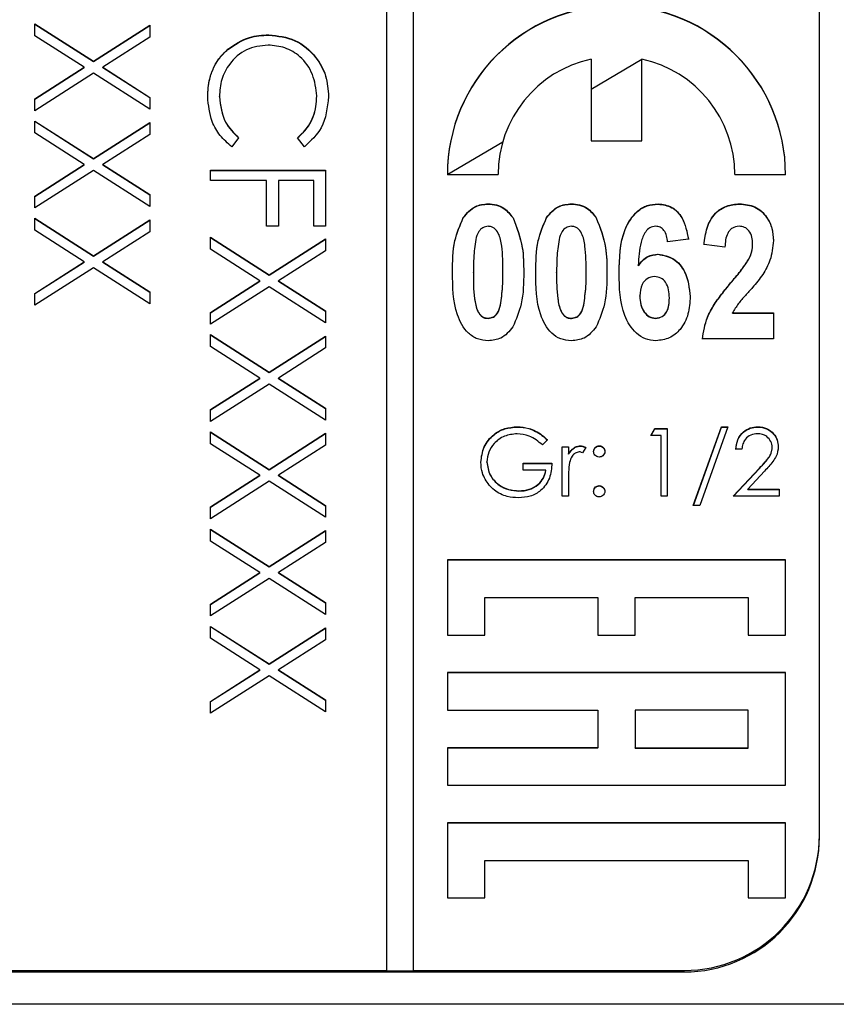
# Model space of a CAD drawing. Header units: millimetres. Extents: x 321 to 2529, y 215 to 2037.
# Tile 36 of 57: x 2218 to 2230, y 1140 to 1154. Entities that reach past the tile are written whole.
import ezdxf

# ---------------------------------------------------------------- set-up
doc = ezdxf.new("R2010")
doc.units = ezdxf.units.MM

msp = doc.modelspace()

# ---------------------------------------------------------------- linework, layer by layer
at = {"color": 7, "linetype": 'Continuous', "lineweight": 25}
for p, q in [((2223.827, 1200.181), (2223.827, 1140.239)), ((2224.227, 1140.239), (2224.227, 1200.181)), ((2230.227, 1142.237), (2230.227, 1198.183)), ((2218.627, 1154.228), (2219.494, 1153.674)), ((2218.627, 1154.052), (2218.627, 1154.228)), ((2218.627, 1154.224), (2219.494, 1153.669)), ((2219.494, 1153.674), (2220.327, 1154.207)), ((2219.494, 1153.669), (2220.327, 1154.202)), ((2220.327, 1154.207), (2220.327, 1154.031)), ((2219.357, 1153.586), (2218.627, 1154.052)), ((2220.327, 1154.031), (2219.632, 1153.586)), ((2222.087, 1154.062), (2222.087, 1154.066)), ((2221.481, 1153.847), (2221.481, 1153.851)), ((2226.852, 1153.708), (2226.852, 1152.499)), ((2227.602, 1153.703), (2226.852, 1153.258)), ((2227.602, 1152.499), (2227.602, 1153.708)), ((2218.627, 1153.12), (2219.357, 1153.586)), ((2218.627, 1153.115), (2219.357, 1153.582)), ((2219.357, 1153.582), (2219.357, 1153.586)), ((2219.494, 1153.669), (2219.494, 1153.674)), ((2219.632, 1153.586), (2220.327, 1153.141)), ((2219.632, 1153.582), (2219.632, 1153.586)), ((2219.632, 1153.582), (2220.327, 1153.137)), ((2219.494, 1153.498), (2218.627, 1152.944)), ((2220.327, 1152.965), (2219.494, 1153.498)), ((2220.327, 1153.141), (2220.327, 1152.965)), ((2221.358, 1153.147), (2221.358, 1153.152)), ((2222.797, 1153.158), (2222.797, 1153.162)), ((2218.627, 1152.944), (2218.627, 1153.12)), ((2218.627, 1152.791), (2219.494, 1152.237)), ((2218.627, 1152.615), (2218.627, 1152.791)), ((2218.627, 1152.787), (2219.494, 1152.232)), ((2219.494, 1152.237), (2220.327, 1152.769)), ((2219.494, 1152.232), (2220.327, 1152.765)), ((2220.327, 1152.769), (2220.327, 1152.594)), ((2219.357, 1152.149), (2218.627, 1152.615)), ((2220.327, 1152.594), (2219.632, 1152.149)), ((2221.641, 1152.545), (2221.54, 1152.412)), ((2222.615, 1152.412), (2222.513, 1152.545)), ((2226.852, 1152.499), (2227.602, 1152.499)), ((2218.627, 1151.682), (2219.357, 1152.149)), ((2218.627, 1151.678), (2219.357, 1152.145)), ((2219.357, 1152.145), (2219.357, 1152.149)), ((2219.494, 1152.232), (2219.494, 1152.237)), ((2219.632, 1152.149), (2220.327, 1151.704)), ((2219.632, 1152.145), (2219.632, 1152.149)), ((2219.632, 1152.145), (2220.327, 1151.7)), ((2219.494, 1152.061), (2218.627, 1151.507)), ((2220.327, 1151.528), (2219.494, 1152.061)), ((2221.227, 1151.911), (2221.227, 1152.063)), ((2221.227, 1152.063), (2222.927, 1152.063)), ((2221.227, 1152.059), (2222.927, 1152.059)), ((2222.927, 1152.063), (2222.927, 1151.236)), ((2224.727, 1152), (2225.477, 1152)), ((2228.977, 1152), (2229.727, 1152)), ((2222.056, 1151.911), (2221.227, 1151.911)), ((2222.056, 1151.236), (2222.056, 1151.911)), ((2222.23, 1151.911), (2222.23, 1151.236)), ((2222.753, 1151.911), (2222.23, 1151.911)), ((2222.753, 1151.236), (2222.753, 1151.911)), ((2218.627, 1151.507), (2218.627, 1151.682)), ((2220.327, 1151.704), (2220.327, 1151.528)), ((2225.33, 1151.564), (2225.33, 1151.569)), ((2226.561, 1151.564), (2226.561, 1151.569)), ((2227.843, 1151.564), (2227.843, 1151.569)), ((2229.047, 1151.564), (2229.047, 1151.569)), ((2218.627, 1151.354), (2219.494, 1150.8)), ((2218.627, 1151.178), (2218.627, 1151.354)), ((2218.627, 1151.35), (2219.494, 1150.795)), ((2219.494, 1150.8), (2220.327, 1151.332)), ((2219.494, 1150.795), (2220.327, 1151.328)), ((2220.327, 1151.332), (2220.327, 1151.156)), ((2222.23, 1151.236), (2222.056, 1151.236)), ((2222.927, 1151.236), (2222.753, 1151.236)), ((2224.963, 1151.362), (2224.963, 1151.366)), ((2225.698, 1151.359), (2225.698, 1151.363)), ((2226.194, 1151.362), (2226.194, 1151.366)), ((2226.928, 1151.359), (2226.928, 1151.363)), ((2219.357, 1150.712), (2218.627, 1151.178)), ((2220.327, 1151.156), (2219.632, 1150.712)), ((2221.227, 1151.073), (2222.094, 1150.518)), ((2221.227, 1150.897), (2221.227, 1151.073)), ((2221.227, 1151.068), (2222.094, 1150.514)), ((2222.094, 1150.518), (2222.927, 1151.051)), ((2222.094, 1150.514), (2222.927, 1151.046)), ((2222.927, 1151.051), (2222.927, 1150.875)), ((2228.291, 1151.047), (2227.984, 1151.005)), ((2228.83, 1150.928), (2228.522, 1150.966)), ((2229.24, 1150.969), (2229.24, 1150.974)), ((2219.494, 1150.795), (2219.494, 1150.8)), ((2221.957, 1150.43), (2221.227, 1150.897)), ((2222.927, 1150.875), (2222.232, 1150.43)), ((2227.841, 1150.822), (2227.841, 1150.826)), ((2218.627, 1150.245), (2219.357, 1150.712)), ((2218.627, 1150.241), (2219.357, 1150.707)), ((2219.357, 1150.707), (2219.357, 1150.712)), ((2219.632, 1150.712), (2220.327, 1150.267)), ((2219.632, 1150.707), (2219.632, 1150.712)), ((2219.632, 1150.707), (2220.327, 1150.263)), ((2227.55, 1150.654), (2227.55, 1150.659)), ((2229.179, 1150.738), (2229.179, 1150.743)), ((2219.494, 1150.624), (2218.627, 1150.069)), ((2220.327, 1150.091), (2219.494, 1150.624)), ((2222.094, 1150.514), (2222.094, 1150.518)), ((2225.112, 1150.552), (2225.112, 1150.556)), ((2225.548, 1150.552), (2225.548, 1150.556)), ((2226.343, 1150.552), (2226.343, 1150.556)), ((2226.779, 1150.552), (2226.779, 1150.556)), ((2221.227, 1149.964), (2221.957, 1150.43)), ((2221.227, 1149.959), (2221.957, 1150.426)), ((2221.957, 1150.426), (2221.957, 1150.43)), ((2222.232, 1150.43), (2222.927, 1149.986)), ((2222.232, 1150.426), (2222.232, 1150.43)), ((2222.232, 1150.426), (2222.927, 1149.981)), ((2228.932, 1150.416), (2228.932, 1150.42)), ((2218.627, 1150.069), (2218.627, 1150.245)), ((2220.327, 1150.267), (2220.327, 1150.091)), ((2222.094, 1150.342), (2221.227, 1149.788)), ((2222.927, 1149.81), (2222.094, 1150.342)), ((2225.513, 1150.07), (2225.513, 1150.074)), ((2226.744, 1150.07), (2226.744, 1150.074)), ((2227.573, 1150.201), (2227.573, 1150.206)), ((2228.009, 1150.173), (2228.009, 1150.177)), ((2221.227, 1149.788), (2221.227, 1149.964)), ((2222.927, 1149.986), (2222.927, 1149.81)), ((2228.944, 1149.955), (2229.548, 1149.955)), ((2228.944, 1149.951), (2228.944, 1149.955)), ((2228.944, 1149.951), (2229.548, 1149.951)), ((2229.548, 1149.955), (2229.548, 1149.571)), ((2225.33, 1149.874), (2225.33, 1149.878)), ((2226.561, 1149.874), (2226.561, 1149.878)), ((2227.805, 1149.874), (2227.805, 1149.878)), ((2221.227, 1149.635), (2222.094, 1149.081)), ((2221.227, 1149.46), (2221.227, 1149.635)), ((2221.227, 1149.631), (2222.094, 1149.077)), ((2222.094, 1149.081), (2222.927, 1149.614)), ((2222.094, 1149.077), (2222.927, 1149.609)), ((2222.927, 1149.614), (2222.927, 1149.438)), ((2229.548, 1149.571), (2228.497, 1149.571)), ((2221.957, 1148.993), (2221.227, 1149.46)), ((2222.927, 1149.438), (2222.232, 1148.993)), ((2222.094, 1149.077), (2222.094, 1149.081)), ((2221.227, 1148.527), (2221.957, 1148.993)), ((2221.227, 1148.522), (2221.957, 1148.989)), ((2222.094, 1148.905), (2221.227, 1148.351)), ((2221.957, 1148.989), (2221.957, 1148.993)), ((2222.927, 1148.373), (2222.094, 1148.905)), ((2222.232, 1148.993), (2222.927, 1148.548)), ((2222.232, 1148.989), (2222.232, 1148.993)), ((2222.232, 1148.989), (2222.927, 1148.544)), ((2221.227, 1148.351), (2221.227, 1148.527)), ((2222.927, 1148.548), (2222.927, 1148.373)), ((2221.227, 1148.198), (2222.094, 1147.644)), ((2221.227, 1148.022), (2221.227, 1148.198)), ((2221.227, 1148.194), (2222.094, 1147.639)), ((2222.094, 1147.644), (2222.927, 1148.177)), ((2222.927, 1148.177), (2222.927, 1148.001)), ((2225.76, 1148.269), (2225.76, 1148.274)), ((2227.735, 1148.146), (2227.794, 1148.248)), ((2227.738, 1148.146), (2227.794, 1148.244)), ((2227.794, 1148.248), (2227.979, 1148.248)), ((2227.794, 1148.244), (2227.794, 1148.248)), ((2227.794, 1148.244), (2227.979, 1148.244)), ((2227.979, 1148.248), (2227.979, 1147.249)), ((2228.363, 1147.108), (2228.781, 1148.274)), ((2228.365, 1147.108), (2228.781, 1148.269)), ((2228.876, 1148.274), (2228.458, 1147.108)), ((2228.781, 1148.274), (2228.876, 1148.274)), ((2228.781, 1148.269), (2228.781, 1148.274)), ((2228.781, 1148.269), (2228.874, 1148.269)), ((2229.318, 1148.269), (2229.318, 1148.274)), ((2222.094, 1147.639), (2222.927, 1148.172)), ((2226.209, 1148.078), (2226.132, 1148.005)), ((2227.889, 1148.146), (2227.735, 1148.146)), ((2227.889, 1147.249), (2227.889, 1148.146)), ((2221.957, 1147.556), (2221.227, 1148.022)), ((2222.927, 1148.001), (2222.232, 1147.556)), ((2226.427, 1147.979), (2226.517, 1147.979)), ((2226.427, 1147.249), (2226.427, 1147.979)), ((2226.427, 1147.975), (2226.517, 1147.975)), ((2226.517, 1147.979), (2226.517, 1147.872)), ((2226.695, 1147.987), (2226.695, 1147.992)), ((2226.773, 1147.967), (2226.724, 1147.889)), ((2226.972, 1147.987), (2226.972, 1147.992)), ((2229.081, 1147.941), (2228.991, 1147.941)), ((2229.53, 1147.964), (2229.53, 1147.969)), ((2225.312, 1147.749), (2225.312, 1147.753)), ((2226.517, 1147.867), (2226.517, 1147.872)), ((2222.094, 1147.639), (2222.094, 1147.644)), ((2225.85, 1147.736), (2226.273, 1147.736)), ((2225.85, 1147.633), (2225.85, 1147.736)), ((2225.85, 1147.731), (2226.273, 1147.731)), ((2226.184, 1147.633), (2225.85, 1147.633)), ((2226.184, 1147.629), (2226.184, 1147.633)), ((2228.953, 1147.249), (2229.341, 1147.662)), ((2228.957, 1147.249), (2229.341, 1147.658)), ((2229.417, 1147.618), (2229.167, 1147.351)), ((2229.341, 1147.658), (2229.341, 1147.662)), ((2221.227, 1147.09), (2221.957, 1147.556)), ((2221.227, 1147.085), (2221.957, 1147.552)), ((2222.094, 1147.468), (2221.227, 1146.914)), ((2221.957, 1147.552), (2221.957, 1147.556)), ((2222.927, 1146.935), (2222.094, 1147.468)), ((2222.232, 1147.556), (2222.927, 1147.111)), ((2222.232, 1147.552), (2222.232, 1147.556)), ((2222.232, 1147.552), (2222.927, 1147.107)), ((2226.517, 1147.494), (2226.517, 1147.249)), ((2225.786, 1147.321), (2225.786, 1147.326)), ((2226.972, 1147.398), (2226.972, 1147.403)), ((2229.167, 1147.351), (2229.632, 1147.351)), ((2229.167, 1147.347), (2229.167, 1147.351)), ((2229.167, 1147.347), (2229.632, 1147.347)), ((2229.632, 1147.351), (2229.632, 1147.249)), ((2226.517, 1147.249), (2226.427, 1147.249)), ((2227.979, 1147.249), (2227.889, 1147.249)), ((2229.632, 1147.249), (2228.953, 1147.249)), ((2221.227, 1146.914), (2221.227, 1147.09)), ((2222.927, 1147.111), (2222.927, 1146.935)), ((2228.458, 1147.108), (2228.363, 1147.108)), ((2221.227, 1146.761), (2222.094, 1146.207)), ((2221.227, 1146.585), (2221.227, 1146.761)), ((2221.227, 1146.757), (2222.094, 1146.202)), ((2222.094, 1146.207), (2222.927, 1146.74)), ((2222.094, 1146.202), (2222.927, 1146.735)), ((2222.927, 1146.74), (2222.927, 1146.564)), ((2221.957, 1146.119), (2221.227, 1146.585)), ((2222.927, 1146.564), (2222.232, 1146.119)), ((2224.727, 1146.305), (2224.727, 1145.195)), ((2229.727, 1146.305), (2224.727, 1146.305)), ((2229.727, 1146.301), (2224.727, 1146.301)), ((2229.727, 1145.195), (2229.727, 1146.305)), ((2222.094, 1146.202), (2222.094, 1146.207)), ((2221.227, 1145.653), (2221.957, 1146.119)), ((2221.227, 1145.648), (2221.957, 1146.115)), ((2222.094, 1146.031), (2221.227, 1145.477)), ((2221.957, 1146.115), (2221.957, 1146.119)), ((2222.927, 1145.498), (2222.094, 1146.031)), ((2222.232, 1146.119), (2222.927, 1145.674)), ((2222.232, 1146.115), (2222.232, 1146.119)), ((2222.232, 1146.115), (2222.927, 1145.67)), ((2225.283, 1145.195), (2225.283, 1145.75)), ((2225.283, 1145.75), (2226.95, 1145.75)), ((2226.95, 1145.75), (2226.95, 1145.195)), ((2227.505, 1145.195), (2227.505, 1145.75)), ((2227.505, 1145.75), (2229.172, 1145.75)), ((2229.172, 1145.75), (2229.172, 1145.195)), ((2221.227, 1145.477), (2221.227, 1145.653)), ((2222.927, 1145.674), (2222.927, 1145.498)), ((2221.227, 1145.324), (2222.094, 1144.77)), ((2221.227, 1145.148), (2221.227, 1145.324)), ((2221.227, 1145.32), (2222.094, 1144.765)), ((2222.094, 1144.77), (2222.927, 1145.302)), ((2222.094, 1144.765), (2222.927, 1145.298)), ((2222.927, 1145.302), (2222.927, 1145.127)), ((2221.957, 1144.682), (2221.227, 1145.148)), ((2222.927, 1145.127), (2222.232, 1144.682)), ((2224.727, 1145.195), (2225.283, 1145.195)), ((2226.95, 1145.195), (2227.505, 1145.195)), ((2229.172, 1145.195), (2229.727, 1145.195)), ((2221.227, 1144.215), (2221.957, 1144.682)), ((2221.957, 1144.678), (2221.957, 1144.682)), ((2222.094, 1144.765), (2222.094, 1144.77)), ((2222.232, 1144.682), (2222.927, 1144.237)), ((2222.232, 1144.678), (2222.232, 1144.682)), ((2221.227, 1144.211), (2221.957, 1144.678)), ((2222.094, 1144.594), (2221.227, 1144.04)), ((2222.927, 1144.061), (2222.094, 1144.594)), ((2222.232, 1144.678), (2222.927, 1144.233)), ((2229.727, 1144.64), (2224.727, 1144.64)), ((2224.727, 1144.64), (2224.727, 1144.085)), ((2229.727, 1144.636), (2224.727, 1144.636)), ((2229.727, 1142.975), (2229.727, 1144.64)), ((2221.227, 1144.04), (2221.227, 1144.215)), ((2222.927, 1144.237), (2222.927, 1144.061)), ((2224.727, 1144.085), (2226.95, 1144.085)), ((2226.95, 1144.085), (2226.95, 1143.53)), ((2227.505, 1144.085), (2227.505, 1143.53)), ((2229.172, 1144.085), (2227.505, 1144.085)), ((2229.172, 1143.53), (2229.172, 1144.085)), ((2226.95, 1143.53), (2224.727, 1143.53)), ((2224.727, 1143.53), (2224.727, 1142.975)), ((2226.95, 1143.526), (2224.727, 1143.526)), ((2226.95, 1143.526), (2226.95, 1143.53)), ((2227.505, 1143.526), (2227.505, 1143.53)), ((2227.505, 1143.53), (2229.172, 1143.53)), ((2227.505, 1143.526), (2229.172, 1143.526)), ((2229.172, 1143.526), (2229.172, 1143.53)), ((2224.727, 1142.975), (2229.727, 1142.975)), ((2229.727, 1142.42), (2224.727, 1142.42)), ((2224.727, 1142.42), (2224.727, 1141.31)), ((2229.727, 1142.416), (2224.727, 1142.416)), ((2229.727, 1141.31), (2229.727, 1142.42)), ((2230.227, 1142.215), (2230.227, 1142.237)), ((2225.283, 1141.31), (2225.283, 1141.865)), ((2225.283, 1141.865), (2229.172, 1141.865)), ((2229.172, 1141.865), (2229.172, 1141.31)), ((2224.727, 1141.31), (2225.283, 1141.31)), ((2229.172, 1141.31), (2229.727, 1141.31)), ((2212.227, 1140.239), (2223.827, 1140.239)), ((2212.227, 1140.217), (2228.227, 1140.217)), ((2223.827, 1140.234), (2223.827, 1140.239)), ((2223.827, 1140.234), (2224.227, 1140.234)), ((2224.227, 1140.239), (2228.227, 1140.239)), ((2224.227, 1140.234), (2224.227, 1140.239)), ((2228.227, 1140.217), (2228.227, 1140.239)), ((2230.727, 1139.739), (2209.727, 1139.739))]:
    msp.add_line(p, q, dxfattribs=at)
at = {"color": 8, "linetype": 'Continuous', "lineweight": 25}
msp.add_line((2225.545, 1152.481), (2224.735, 1152), dxfattribs=at)
at = {"color": 7, "linetype": 'Continuous', "lineweight": 25}
for centre, radius, start, end in [((2227.227, 1151.998), 2.5, 0.0442, 179.9558), ((2227.227, 1151.994), 2.5, 0.0442, 179.9558), ((2227.226, 1151.999), 1.749, 102.3397, 179.9803), ((2227.229, 1151.999), 1.749, 0.0197, 77.6603), ((2228.228, 1142.238), 1.999, 269.9726, 359.9725), ((2228.228, 1142.216), 1.999, 269.9726, 359.9725)]:
    msp.add_arc(centre, radius, start, end, dxfattribs=at)
for points, knots in [([(2221.481, 1153.851), (2221.584, 1153.921), (2221.768, 1154.047), (2221.99, 1154.061), (2222.087, 1154.066)], [0, 0, 0, 0, 0.559029, 1, 1, 1, 1]), ([(2221.481, 1153.847), (2221.584, 1153.917), (2221.768, 1154.043), (2221.99, 1154.056), (2222.087, 1154.062)], [0, 0, 0, 0, 0.559029, 1, 1, 1, 1]), ([(2222.087, 1154.066), (2222.22, 1154.051), (2222.487, 1154.02), (2222.779, 1153.769), (2222.948, 1153.466), (2222.963, 1153.257), (2222.971, 1153.153)], [0, 0, 0, 0, 0.279512, 0.55908, 0.779374, 1, 1, 1, 1]), ([(2222.087, 1154.062), (2222.22, 1154.047), (2222.487, 1154.016), (2222.779, 1153.764), (2222.948, 1153.462), (2222.963, 1153.253), (2222.971, 1153.148)], [0, 0, 0, 0, 0.279512, 0.55908, 0.779374, 1, 1, 1, 1]), ([(2221.184, 1153.151), (2221.189, 1153.24), (2221.197, 1153.387), (2221.267, 1153.581), (2221.356, 1153.731), (2221.439, 1153.811), (2221.481, 1153.851)], [0, 0, 0, 0, 0.339838, 0.559927, 0.779959, 1, 1, 1, 1]), ([(2222.076, 1153.914), (2221.966, 1153.901), (2221.746, 1153.875), (2221.509, 1153.662), (2221.376, 1153.41), (2221.364, 1153.238), (2221.358, 1153.152)], [0, 0, 0, 0, 0.279434, 0.558921, 0.779283, 1, 1, 1, 1]), ([(2222.797, 1153.162), (2222.784, 1153.271), (2222.759, 1153.487), (2222.575, 1153.74), (2222.332, 1153.891), (2222.161, 1153.906), (2222.076, 1153.914)], [0, 0, 0, 0, 0.279856, 0.559519, 0.779686, 1, 1, 1, 1]), ([(2221.184, 1153.146), (2221.189, 1153.236), (2221.197, 1153.383), (2221.267, 1153.576), (2221.356, 1153.727), (2221.439, 1153.807), (2221.481, 1153.847)], [0, 0, 0, 0, 0.3398376, 0.5599275, 0.7799589, 1, 1, 1, 1]), ([(2221.54, 1152.412), (2221.48, 1152.464), (2221.36, 1152.569), (2221.216, 1152.821), (2221.196, 1153.026), (2221.184, 1153.151)], [0, 0, 0, 0, 0.28041, 0.560795, 1, 1, 1, 1]), ([(2221.358, 1153.152), (2221.374, 1153.02), (2221.403, 1152.785), (2221.568, 1152.619), (2221.641, 1152.545)], [0, 0, 0, 0, 0.558772, 1, 1, 1, 1]), ([(2221.358, 1153.147), (2221.374, 1153.016), (2221.403, 1152.781), (2221.568, 1152.614), (2221.641, 1152.541)], [0, 0, 0, 0, 0.558772, 1, 1, 1, 1]), ([(2222.513, 1152.545), (2222.571, 1152.6), (2222.667, 1152.692), (2222.747, 1152.858), (2222.79, 1153.007), (2222.794, 1153.111), (2222.797, 1153.162)], [0, 0, 0, 0, 0.339327, 0.559466, 0.779727, 1, 1, 1, 1]), ([(2222.513, 1152.541), (2222.571, 1152.596), (2222.667, 1152.687), (2222.747, 1152.853), (2222.79, 1153.003), (2222.794, 1153.106), (2222.797, 1153.158)], [0, 0, 0, 0, 0.339327, 0.559466, 0.779727, 1, 1, 1, 1]), ([(2222.971, 1153.153), (2222.953, 1152.99), (2222.921, 1152.698), (2222.709, 1152.499), (2222.615, 1152.412)], [0, 0, 0, 0, 0.559517, 1, 1, 1, 1]), ([(2224.963, 1151.366), (2225.018, 1151.431), (2225.115, 1151.547), (2225.264, 1151.562), (2225.33, 1151.569)], [0, 0, 0, 0, 0.558803, 1, 1, 1, 1]), ([(2224.963, 1151.362), (2225.018, 1151.427), (2225.115, 1151.543), (2225.264, 1151.558), (2225.33, 1151.564)], [0, 0, 0, 0, 0.558803, 1, 1, 1, 1]), ([(2225.33, 1151.569), (2225.371, 1151.566), (2225.453, 1151.56), (2225.591, 1151.499), (2225.657, 1151.415), (2225.698, 1151.363)], [0, 0, 0, 0, 0.280581, 0.560896, 1, 1, 1, 1]), ([(2225.33, 1151.564), (2225.371, 1151.562), (2225.453, 1151.556), (2225.591, 1151.494), (2225.657, 1151.41), (2225.698, 1151.359)], [0, 0, 0, 0, 0.280581, 0.560896, 1, 1, 1, 1]), ([(2226.194, 1151.366), (2226.248, 1151.431), (2226.346, 1151.547), (2226.495, 1151.562), (2226.561, 1151.569)], [0, 0, 0, 0, 0.5588026, 1, 1, 1, 1]), ([(2226.194, 1151.362), (2226.248, 1151.427), (2226.346, 1151.543), (2226.495, 1151.558), (2226.561, 1151.564)], [0, 0, 0, 0, 0.558803, 1, 1, 1, 1]), ([(2226.561, 1151.569), (2226.602, 1151.566), (2226.684, 1151.56), (2226.822, 1151.499), (2226.888, 1151.415), (2226.928, 1151.363)], [0, 0, 0, 0, 0.280581, 0.560896, 1, 1, 1, 1]), ([(2226.561, 1151.564), (2226.602, 1151.562), (2226.684, 1151.556), (2226.822, 1151.494), (2226.888, 1151.41), (2226.928, 1151.359)], [0, 0, 0, 0, 0.2805809, 0.5608959, 1, 1, 1, 1]), ([(2227.266, 1150.543), (2227.27, 1150.765), (2227.277, 1151.098), (2227.487, 1151.436), (2227.678, 1151.554), (2227.788, 1151.564), (2227.843, 1151.569)], [0, 0, 0, 0, 0.500588, 0.749619, 0.874794, 1, 1, 1, 1]), ([(2227.266, 1150.539), (2227.27, 1150.761), (2227.277, 1151.094), (2227.487, 1151.432), (2227.678, 1151.549), (2227.788, 1151.559), (2227.843, 1151.564)], [0, 0, 0, 0, 0.5005876, 0.7496187, 0.8747945, 1, 1, 1, 1]), ([(2227.843, 1151.569), (2227.914, 1151.559), (2228.057, 1151.538), (2228.235, 1151.336), (2228.27, 1151.157), (2228.291, 1151.047)], [0, 0, 0, 0, 0.279169, 0.559101, 1, 1, 1, 1]), ([(2227.843, 1151.564), (2227.914, 1151.554), (2228.057, 1151.534), (2228.235, 1151.332), (2228.27, 1151.153), (2228.291, 1151.043)], [0, 0, 0, 0, 0.2791687, 0.5591013, 1, 1, 1, 1]), ([(2228.522, 1150.966), (2228.532, 1151.049), (2228.552, 1151.214), (2228.664, 1151.428), (2228.85, 1151.55), (2228.981, 1151.563), (2229.047, 1151.569)], [0, 0, 0, 0, 0.281105, 0.560182, 0.779967, 1, 1, 1, 1]), ([(2228.522, 1150.962), (2228.532, 1151.045), (2228.552, 1151.21), (2228.664, 1151.423), (2228.85, 1151.546), (2228.981, 1151.558), (2229.047, 1151.564)], [0, 0, 0, 0, 0.281105, 0.560182, 0.779967, 1, 1, 1, 1]), ([(2229.047, 1151.569), (2229.126, 1151.561), (2229.282, 1151.546), (2229.449, 1151.391), (2229.536, 1151.209), (2229.544, 1151.086), (2229.548, 1151.025)], [0, 0, 0, 0, 0.279686, 0.558598, 0.779111, 1, 1, 1, 1]), ([(2229.047, 1151.564), (2229.126, 1151.557), (2229.282, 1151.542), (2229.449, 1151.386), (2229.536, 1151.204), (2229.544, 1151.082), (2229.548, 1151.021)], [0, 0, 0, 0, 0.279686, 0.558598, 0.779111, 1, 1, 1, 1]), ([(2224.804, 1150.56), (2224.805, 1150.717), (2224.806, 1150.997), (2224.915, 1151.253), (2224.963, 1151.366)], [0, 0, 0, 0, 0.561126, 1, 1, 1, 1]), ([(2224.804, 1150.556), (2224.805, 1150.713), (2224.806, 1150.992), (2224.915, 1151.249), (2224.963, 1151.362)], [0, 0, 0, 0, 0.5611262, 1, 1, 1, 1]), ([(2225.33, 1151.236), (2225.303, 1151.232), (2225.248, 1151.223), (2225.176, 1151.15), (2225.158, 1151.081), (2225.147, 1151.04)], [0, 0, 0, 0, 0.279177, 0.558619, 1, 1, 1, 1]), ([(2225.548, 1150.556), (2225.547, 1150.686), (2225.547, 1150.879), (2225.504, 1151.105), (2225.438, 1151.201), (2225.379, 1151.232), (2225.346, 1151.234), (2225.33, 1151.236)], [0, 0, 0, 0, 0.501059, 0.75088, 0.874945, 0.937481, 1, 1, 1, 1]), ([(2225.698, 1151.363), (2225.754, 1151.218), (2225.854, 1150.958), (2225.855, 1150.679), (2225.856, 1150.556)], [0, 0, 0, 0, 0.558267, 1, 1, 1, 1]), ([(2225.698, 1151.359), (2225.754, 1151.214), (2225.854, 1150.953), (2225.855, 1150.675), (2225.856, 1150.552)], [0, 0, 0, 0, 0.558267, 1, 1, 1, 1]), ([(2226.035, 1150.56), (2226.036, 1150.717), (2226.037, 1150.997), (2226.146, 1151.253), (2226.194, 1151.366)], [0, 0, 0, 0, 0.561126, 1, 1, 1, 1]), ([(2226.035, 1150.556), (2226.036, 1150.713), (2226.037, 1150.992), (2226.146, 1151.249), (2226.194, 1151.362)], [0, 0, 0, 0, 0.561126, 1, 1, 1, 1]), ([(2226.561, 1151.236), (2226.533, 1151.232), (2226.479, 1151.223), (2226.407, 1151.15), (2226.389, 1151.081), (2226.378, 1151.04)], [0, 0, 0, 0, 0.2791773, 0.5586195, 1, 1, 1, 1]), ([(2226.779, 1150.556), (2226.778, 1150.686), (2226.777, 1150.879), (2226.735, 1151.105), (2226.668, 1151.201), (2226.609, 1151.232), (2226.577, 1151.234), (2226.561, 1151.236)], [0, 0, 0, 0, 0.501059, 0.75088, 0.874945, 0.937481, 1, 1, 1, 1]), ([(2226.928, 1151.363), (2226.985, 1151.218), (2227.085, 1150.958), (2227.086, 1150.679), (2227.086, 1150.556)], [0, 0, 0, 0, 0.558267, 1, 1, 1, 1]), ([(2226.928, 1151.359), (2226.985, 1151.214), (2227.085, 1150.953), (2227.086, 1150.675), (2227.086, 1150.552)], [0, 0, 0, 0, 0.558267, 1, 1, 1, 1]), ([(2227.804, 1151.236), (2227.776, 1151.231), (2227.718, 1151.222), (2227.635, 1151.137), (2227.565, 1150.945), (2227.556, 1150.773), (2227.55, 1150.659)], [0, 0, 0, 0, 0.124187, 0.249061, 0.498254, 1, 1, 1, 1]), ([(2227.984, 1151.005), (2227.98, 1151.035), (2227.972, 1151.095), (2227.938, 1151.174), (2227.876, 1151.228), (2227.828, 1151.233), (2227.804, 1151.236)], [0, 0, 0, 0, 0.281004, 0.560864, 0.780418, 1, 1, 1, 1]), ([(2229.04, 1151.236), (2229.005, 1151.231), (2228.952, 1151.224), (2228.899, 1151.176), (2228.842, 1151.088), (2228.835, 1150.999), (2228.83, 1150.928)], [0, 0, 0, 0, 0.248696, 0.374368, 0.499925, 1, 1, 1, 1]), ([(2229.24, 1150.974), (2229.239, 1151.008), (2229.236, 1151.078), (2229.196, 1151.169), (2229.123, 1151.228), (2229.068, 1151.233), (2229.04, 1151.236)], [0, 0, 0, 0, 0.280885, 0.560496, 0.779917, 1, 1, 1, 1]), ([(2225.147, 1151.04), (2225.134, 1150.95), (2225.112, 1150.789), (2225.112, 1150.627), (2225.112, 1150.556)], [0, 0, 0, 0, 0.559712, 1, 1, 1, 1]), ([(2226.378, 1151.04), (2226.365, 1150.95), (2226.342, 1150.789), (2226.343, 1150.627), (2226.343, 1150.556)], [0, 0, 0, 0, 0.559712, 1, 1, 1, 1]), ([(2229.179, 1150.743), (2229.198, 1150.784), (2229.232, 1150.857), (2229.238, 1150.938), (2229.24, 1150.974)], [0, 0, 0, 0, 0.559914, 1, 1, 1, 1]), ([(2229.179, 1150.738), (2229.198, 1150.779), (2229.232, 1150.853), (2229.238, 1150.934), (2229.24, 1150.969)], [0, 0, 0, 0, 0.559914, 1, 1, 1, 1]), ([(2229.548, 1151.025), (2229.538, 1150.925), (2229.521, 1150.747), (2229.431, 1150.592), (2229.391, 1150.524)], [0, 0, 0, 0, 0.559099, 1, 1, 1, 1]), ([(2227.55, 1150.659), (2227.593, 1150.71), (2227.67, 1150.803), (2227.789, 1150.819), (2227.841, 1150.826)], [0, 0, 0, 0, 0.560019, 1, 1, 1, 1]), ([(2227.55, 1150.654), (2227.593, 1150.706), (2227.67, 1150.799), (2227.789, 1150.815), (2227.841, 1150.822)], [0, 0, 0, 0, 0.560019, 1, 1, 1, 1]), ([(2227.841, 1150.826), (2227.922, 1150.81), (2228.085, 1150.778), (2228.28, 1150.536), (2228.303, 1150.325), (2228.317, 1150.197)], [0, 0, 0, 0, 0.2786665, 0.5597136, 1, 1, 1, 1]), ([(2227.841, 1150.822), (2227.922, 1150.806), (2228.085, 1150.774), (2228.28, 1150.531), (2228.303, 1150.321), (2228.317, 1150.192)], [0, 0, 0, 0, 0.2786665, 0.5597136, 1, 1, 1, 1]), ([(2228.932, 1150.42), (2228.982, 1150.478), (2229.07, 1150.581), (2229.145, 1150.693), (2229.179, 1150.743)], [0, 0, 0, 0, 0.560211, 1, 1, 1, 1]), ([(2228.932, 1150.416), (2228.982, 1150.474), (2229.07, 1150.577), (2229.145, 1150.689), (2229.179, 1150.738)], [0, 0, 0, 0, 0.560211, 1, 1, 1, 1]), ([(2225.33, 1149.545), (2225.276, 1149.55), (2225.17, 1149.56), (2224.988, 1149.682), (2224.808, 1150.024), (2224.806, 1150.345), (2224.804, 1150.56)], [0, 0, 0, 0, 0.12513, 0.250188, 0.498801, 1, 1, 1, 1]), ([(2225.112, 1150.556), (2225.112, 1150.427), (2225.111, 1150.233), (2225.154, 1150.024), (2225.202, 1149.939), (2225.237, 1149.905), (2225.281, 1149.882), (2225.314, 1149.879), (2225.33, 1149.878)], [0, 0, 0, 0, 0.50053, 0.75007, 0.812672, 0.875017, 0.937485, 1, 1, 1, 1]), ([(2225.112, 1150.552), (2225.112, 1150.422), (2225.111, 1150.229), (2225.154, 1150.02), (2225.202, 1149.934), (2225.237, 1149.901), (2225.281, 1149.877), (2225.314, 1149.875), (2225.33, 1149.874)], [0, 0, 0, 0, 0.50053, 0.75007, 0.812672, 0.875017, 0.937485, 1, 1, 1, 1]), ([(2225.513, 1150.074), (2225.526, 1150.164), (2225.548, 1150.324), (2225.548, 1150.485), (2225.548, 1150.556)], [0, 0, 0, 0, 0.5597085, 1, 1, 1, 1]), ([(2225.513, 1150.07), (2225.526, 1150.159), (2225.548, 1150.319), (2225.548, 1150.481), (2225.548, 1150.552)], [0, 0, 0, 0, 0.559708, 1, 1, 1, 1]), ([(2225.856, 1150.556), (2225.855, 1150.399), (2225.853, 1150.118), (2225.744, 1149.861), (2225.696, 1149.748)], [0, 0, 0, 0, 0.5611374, 1, 1, 1, 1]), ([(2226.561, 1149.545), (2226.507, 1149.55), (2226.4, 1149.56), (2226.219, 1149.682), (2226.038, 1150.024), (2226.036, 1150.345), (2226.035, 1150.56)], [0, 0, 0, 0, 0.12513, 0.250188, 0.498801, 1, 1, 1, 1]), ([(2226.343, 1150.556), (2226.342, 1150.427), (2226.342, 1150.233), (2226.385, 1150.024), (2226.432, 1149.939), (2226.468, 1149.905), (2226.512, 1149.882), (2226.544, 1149.879), (2226.561, 1149.878)], [0, 0, 0, 0, 0.5005297, 0.7500702, 0.8126725, 0.8750171, 0.9374846, 1, 1, 1, 1]), ([(2226.343, 1150.552), (2226.342, 1150.422), (2226.342, 1150.229), (2226.385, 1150.02), (2226.432, 1149.934), (2226.468, 1149.901), (2226.512, 1149.877), (2226.544, 1149.875), (2226.561, 1149.874)], [0, 0, 0, 0, 0.5005297, 0.7500702, 0.8126725, 0.8750171, 0.9374846, 1, 1, 1, 1]), ([(2226.744, 1150.074), (2226.756, 1150.164), (2226.779, 1150.324), (2226.779, 1150.485), (2226.779, 1150.556)], [0, 0, 0, 0, 0.5597085, 1, 1, 1, 1]), ([(2226.744, 1150.07), (2226.756, 1150.159), (2226.779, 1150.319), (2226.779, 1150.481), (2226.779, 1150.552)], [0, 0, 0, 0, 0.559708, 1, 1, 1, 1]), ([(2227.086, 1150.556), (2227.086, 1150.399), (2227.084, 1150.118), (2226.975, 1149.861), (2226.927, 1149.748)], [0, 0, 0, 0, 0.561137, 1, 1, 1, 1]), ([(2227.811, 1149.545), (2227.758, 1149.55), (2227.652, 1149.561), (2227.472, 1149.681), (2227.276, 1150.008), (2227.27, 1150.329), (2227.266, 1150.543)], [0, 0, 0, 0, 0.125109, 0.250273, 0.499351, 1, 1, 1, 1]), ([(2229.391, 1150.524), (2229.342, 1150.458), (2229.26, 1150.35), (2229.133, 1150.211), (2229.023, 1150.094), (2228.97, 1150.001), (2228.944, 1149.955)], [0, 0, 0, 0, 0.339945, 0.56012, 0.780287, 1, 1, 1, 1]), ([(2227.79, 1150.493), (2227.752, 1150.487), (2227.677, 1150.474), (2227.584, 1150.363), (2227.577, 1150.265), (2227.573, 1150.206)], [0, 0, 0, 0, 0.279132, 0.559241, 1, 1, 1, 1]), ([(2228.009, 1150.177), (2228.008, 1150.218), (2228.005, 1150.298), (2227.965, 1150.406), (2227.885, 1150.48), (2227.822, 1150.489), (2227.79, 1150.493)], [0, 0, 0, 0, 0.2811992, 0.5606808, 0.780502, 1, 1, 1, 1]), ([(2228.497, 1149.571), (2228.515, 1149.68), (2228.544, 1149.86), (2228.67, 1150.083), (2228.796, 1150.255), (2228.887, 1150.365), (2228.932, 1150.42)], [0, 0, 0, 0, 0.33935, 0.559373, 0.779669, 1, 1, 1, 1]), ([(2228.497, 1149.566), (2228.515, 1149.676), (2228.544, 1149.856), (2228.67, 1150.078), (2228.796, 1150.251), (2228.887, 1150.361), (2228.932, 1150.416)], [0, 0, 0, 0, 0.33935, 0.559373, 0.779669, 1, 1, 1, 1]), ([(2225.33, 1149.878), (2225.357, 1149.882), (2225.412, 1149.891), (2225.484, 1149.964), (2225.502, 1150.033), (2225.513, 1150.074)], [0, 0, 0, 0, 0.279177, 0.558619, 1, 1, 1, 1]), ([(2225.33, 1149.874), (2225.357, 1149.878), (2225.412, 1149.886), (2225.484, 1149.96), (2225.502, 1150.028), (2225.513, 1150.07)], [0, 0, 0, 0, 0.279177, 0.558619, 1, 1, 1, 1]), ([(2226.561, 1149.878), (2226.588, 1149.882), (2226.643, 1149.891), (2226.715, 1149.964), (2226.733, 1150.033), (2226.744, 1150.074)], [0, 0, 0, 0, 0.279177, 0.558619, 1, 1, 1, 1]), ([(2226.561, 1149.874), (2226.588, 1149.878), (2226.643, 1149.886), (2226.715, 1149.96), (2226.733, 1150.028), (2226.744, 1150.07)], [0, 0, 0, 0, 0.279177, 0.558619, 1, 1, 1, 1]), ([(2227.573, 1150.206), (2227.575, 1150.164), (2227.579, 1150.08), (2227.628, 1149.973), (2227.707, 1149.895), (2227.773, 1149.884), (2227.805, 1149.878)], [0, 0, 0, 0, 0.280998, 0.560646, 0.780915, 1, 1, 1, 1]), ([(2227.573, 1150.201), (2227.575, 1150.159), (2227.579, 1150.076), (2227.628, 1149.969), (2227.707, 1149.89), (2227.773, 1149.879), (2227.805, 1149.874)], [0, 0, 0, 0, 0.280998, 0.560646, 0.780915, 1, 1, 1, 1]), ([(2227.805, 1149.878), (2227.84, 1149.883), (2227.908, 1149.894), (2228.003, 1150.004), (2228.007, 1150.108), (2228.009, 1150.177)], [0, 0, 0, 0, 0.249702, 0.499814, 1, 1, 1, 1]), ([(2227.805, 1149.874), (2227.84, 1149.879), (2227.908, 1149.89), (2228.003, 1150), (2228.007, 1150.103), (2228.009, 1150.173)], [0, 0, 0, 0, 0.249702, 0.499814, 1, 1, 1, 1]), ([(2228.317, 1150.197), (2228.312, 1150.11), (2228.302, 1149.937), (2228.191, 1149.719), (2228.016, 1149.568), (2227.88, 1149.553), (2227.811, 1149.545)], [0, 0, 0, 0, 0.280898, 0.560626, 0.780338, 1, 1, 1, 1]), ([(2225.696, 1149.748), (2225.642, 1149.683), (2225.545, 1149.567), (2225.396, 1149.552), (2225.33, 1149.545)], [0, 0, 0, 0, 0.558803, 1, 1, 1, 1]), ([(2226.927, 1149.748), (2226.873, 1149.683), (2226.776, 1149.567), (2226.627, 1149.552), (2226.561, 1149.545)], [0, 0, 0, 0, 0.558803, 1, 1, 1, 1]), ([(2225.222, 1147.749), (2225.232, 1147.827), (2225.252, 1147.984), (2225.396, 1148.159), (2225.575, 1148.259), (2225.698, 1148.269), (2225.76, 1148.274)], [0, 0, 0, 0, 0.279585, 0.559075, 0.779415, 1, 1, 1, 1]), ([(2225.222, 1147.745), (2225.232, 1147.823), (2225.252, 1147.979), (2225.396, 1148.155), (2225.575, 1148.254), (2225.698, 1148.264), (2225.76, 1148.269)], [0, 0, 0, 0, 0.279585, 0.559075, 0.779415, 1, 1, 1, 1]), ([(2225.76, 1148.274), (2225.817, 1148.269), (2225.912, 1148.262), (2226.034, 1148.212), (2226.128, 1148.153), (2226.182, 1148.103), (2226.209, 1148.078)], [0, 0, 0, 0, 0.339527, 0.559586, 0.779731, 1, 1, 1, 1]), ([(2225.76, 1148.269), (2225.817, 1148.265), (2225.912, 1148.258), (2226.034, 1148.208), (2226.128, 1148.148), (2226.182, 1148.098), (2226.209, 1148.073)], [0, 0, 0, 0, 0.339527, 0.559586, 0.779731, 1, 1, 1, 1]), ([(2228.991, 1147.941), (2228.997, 1147.989), (2229.009, 1148.086), (2229.094, 1148.197), (2229.203, 1148.264), (2229.279, 1148.27), (2229.318, 1148.274)], [0, 0, 0, 0, 0.280029, 0.559515, 0.779668, 1, 1, 1, 1]), ([(2228.991, 1147.936), (2228.997, 1147.985), (2229.009, 1148.082), (2229.094, 1148.193), (2229.203, 1148.259), (2229.279, 1148.266), (2229.318, 1148.269)], [0, 0, 0, 0, 0.280029, 0.559515, 0.779668, 1, 1, 1, 1]), ([(2229.318, 1148.274), (2229.362, 1148.269), (2229.451, 1148.261), (2229.55, 1148.18), (2229.61, 1148.081), (2229.616, 1148.011), (2229.62, 1147.977)], [0, 0, 0, 0, 0.279891, 0.559188, 0.779573, 1, 1, 1, 1]), ([(2229.318, 1148.269), (2229.362, 1148.265), (2229.451, 1148.257), (2229.55, 1148.175), (2229.61, 1148.077), (2229.616, 1148.007), (2229.62, 1147.972)], [0, 0, 0, 0, 0.279891, 0.559188, 0.779573, 1, 1, 1, 1]), ([(2225.757, 1148.171), (2225.694, 1148.163), (2225.567, 1148.148), (2225.42, 1148.041), (2225.329, 1147.902), (2225.318, 1147.803), (2225.312, 1147.753)], [0, 0, 0, 0, 0.279854, 0.559567, 0.779843, 1, 1, 1, 1]), ([(2226.132, 1148.005), (2226.071, 1148.056), (2225.96, 1148.146), (2225.819, 1148.164), (2225.757, 1148.171)], [0, 0, 0, 0, 0.55981, 1, 1, 1, 1]), ([(2229.313, 1148.171), (2229.279, 1148.168), (2229.211, 1148.161), (2229.133, 1148.098), (2229.092, 1148.02), (2229.085, 1147.967), (2229.081, 1147.941)], [0, 0, 0, 0, 0.279693, 0.55878, 0.779138, 1, 1, 1, 1]), ([(2229.53, 1147.969), (2229.526, 1148), (2229.517, 1148.061), (2229.456, 1148.127), (2229.386, 1148.166), (2229.337, 1148.169), (2229.313, 1148.171)], [0, 0, 0, 0, 0.279126, 0.558978, 0.77935, 1, 1, 1, 1]), ([(2226.517, 1147.872), (2226.542, 1147.906), (2226.577, 1147.954), (2226.646, 1147.987), (2226.679, 1147.99), (2226.695, 1147.992)], [0, 0, 0, 0, 0.558841, 0.779474, 1, 1, 1, 1]), ([(2226.517, 1147.867), (2226.542, 1147.902), (2226.577, 1147.95), (2226.646, 1147.983), (2226.679, 1147.986), (2226.695, 1147.987)], [0, 0, 0, 0, 0.558841, 0.779474, 1, 1, 1, 1]), ([(2226.678, 1147.902), (2226.657, 1147.898), (2226.615, 1147.889), (2226.56, 1147.83), (2226.543, 1147.777), (2226.533, 1147.745)], [0, 0, 0, 0, 0.2784354, 0.5587827, 1, 1, 1, 1]), ([(2226.724, 1147.889), (2226.716, 1147.893), (2226.701, 1147.9), (2226.685, 1147.901), (2226.678, 1147.902)], [0, 0, 0, 0, 0.5603957, 1, 1, 1, 1]), ([(2226.695, 1147.992), (2226.711, 1147.99), (2226.739, 1147.987), (2226.763, 1147.973), (2226.773, 1147.967)], [0, 0, 0, 0, 0.559243, 1, 1, 1, 1]), ([(2226.695, 1147.987), (2226.711, 1147.986), (2226.739, 1147.982), (2226.763, 1147.969), (2226.773, 1147.962)], [0, 0, 0, 0, 0.559243, 1, 1, 1, 1]), ([(2226.889, 1147.909), (2226.89, 1147.921), (2226.893, 1147.945), (2226.916, 1147.973), (2226.943, 1147.989), (2226.963, 1147.991), (2226.972, 1147.992)], [0, 0, 0, 0, 0.279539, 0.559327, 0.779689, 1, 1, 1, 1]), ([(2226.889, 1147.904), (2226.89, 1147.916), (2226.893, 1147.941), (2226.916, 1147.968), (2226.943, 1147.985), (2226.963, 1147.987), (2226.972, 1147.987)], [0, 0, 0, 0, 0.279539, 0.559327, 0.779689, 1, 1, 1, 1]), ([(2226.972, 1147.825), (2226.96, 1147.827), (2226.935, 1147.83), (2226.908, 1147.852), (2226.891, 1147.88), (2226.89, 1147.899), (2226.889, 1147.909)], [0, 0, 0, 0, 0.279647, 0.559299, 0.779615, 1, 1, 1, 1]), ([(2226.972, 1147.992), (2226.985, 1147.99), (2227.009, 1147.988), (2227.036, 1147.965), (2227.053, 1147.938), (2227.055, 1147.918), (2227.056, 1147.909)], [0, 0, 0, 0, 0.279602, 0.559212, 0.779475, 1, 1, 1, 1]), ([(2226.972, 1147.987), (2226.985, 1147.986), (2227.009, 1147.983), (2227.036, 1147.96), (2227.053, 1147.933), (2227.055, 1147.914), (2227.056, 1147.904)], [0, 0, 0, 0, 0.279602, 0.559212, 0.779475, 1, 1, 1, 1]), ([(2227.056, 1147.909), (2227.054, 1147.896), (2227.051, 1147.872), (2227.028, 1147.845), (2227.001, 1147.828), (2226.982, 1147.826), (2226.972, 1147.825)], [0, 0, 0, 0, 0.279517, 0.559326, 0.779544, 1, 1, 1, 1]), ([(2229.341, 1147.662), (2229.37, 1147.693), (2229.417, 1147.743), (2229.478, 1147.816), (2229.522, 1147.887), (2229.527, 1147.941), (2229.53, 1147.969)], [0, 0, 0, 0, 0.340542, 0.56085, 0.780599, 1, 1, 1, 1]), ([(2229.341, 1147.658), (2229.37, 1147.688), (2229.417, 1147.739), (2229.478, 1147.812), (2229.522, 1147.883), (2229.527, 1147.937), (2229.53, 1147.964)], [0, 0, 0, 0, 0.3405416, 0.5608502, 0.7805986, 1, 1, 1, 1]), ([(2229.62, 1147.977), (2229.614, 1147.929), (2229.604, 1147.849), (2229.539, 1147.758), (2229.481, 1147.686), (2229.438, 1147.641), (2229.417, 1147.618)], [0, 0, 0, 0, 0.338375, 0.558753, 0.7793598, 1, 1, 1, 1]), ([(2225.345, 1147.412), (2225.305, 1147.469), (2225.235, 1147.572), (2225.226, 1147.695), (2225.222, 1147.749)], [0, 0, 0, 0, 0.559317, 1, 1, 1, 1]), ([(2225.312, 1147.753), (2225.322, 1147.687), (2225.343, 1147.555), (2225.475, 1147.415), (2225.63, 1147.338), (2225.734, 1147.33), (2225.786, 1147.326)], [0, 0, 0, 0, 0.2790509, 0.5585815, 0.779235, 1, 1, 1, 1]), ([(2225.312, 1147.749), (2225.322, 1147.682), (2225.343, 1147.55), (2225.475, 1147.411), (2225.63, 1147.334), (2225.734, 1147.326), (2225.786, 1147.321)], [0, 0, 0, 0, 0.279051, 0.558582, 0.779235, 1, 1, 1, 1]), ([(2226.533, 1147.745), (2226.527, 1147.698), (2226.517, 1147.615), (2226.517, 1147.531), (2226.517, 1147.494)], [0, 0, 0, 0, 0.559637, 1, 1, 1, 1]), ([(2226.273, 1147.736), (2226.267, 1147.66), (2226.255, 1147.51), (2226.128, 1147.332), (2225.956, 1147.235), (2225.837, 1147.227), (2225.778, 1147.223)], [0, 0, 0, 0, 0.2803512, 0.5593674, 0.7793709, 1, 1, 1, 1]), ([(2225.786, 1147.326), (2225.838, 1147.33), (2225.941, 1147.338), (2226.067, 1147.412), (2226.155, 1147.515), (2226.174, 1147.594), (2226.184, 1147.633)], [0, 0, 0, 0, 0.280258, 0.55994, 0.779939, 1, 1, 1, 1]), ([(2225.786, 1147.321), (2225.838, 1147.325), (2225.941, 1147.333), (2226.067, 1147.408), (2226.155, 1147.51), (2226.174, 1147.589), (2226.184, 1147.629)], [0, 0, 0, 0, 0.280258, 0.55994, 0.779939, 1, 1, 1, 1]), ([(2225.778, 1147.223), (2225.723, 1147.227), (2225.631, 1147.232), (2225.511, 1147.277), (2225.419, 1147.334), (2225.369, 1147.386), (2225.345, 1147.412)], [0, 0, 0, 0, 0.339789, 0.559872, 0.779908, 1, 1, 1, 1]), ([(2226.889, 1147.319), (2226.89, 1147.332), (2226.893, 1147.356), (2226.916, 1147.383), (2226.943, 1147.4), (2226.963, 1147.402), (2226.972, 1147.403)], [0, 0, 0, 0, 0.279576, 0.559284, 0.779552, 1, 1, 1, 1]), ([(2226.889, 1147.315), (2226.89, 1147.327), (2226.893, 1147.352), (2226.916, 1147.379), (2226.943, 1147.396), (2226.963, 1147.397), (2226.972, 1147.398)], [0, 0, 0, 0, 0.279576, 0.559284, 0.779552, 1, 1, 1, 1]), ([(2226.972, 1147.236), (2226.96, 1147.238), (2226.935, 1147.241), (2226.908, 1147.263), (2226.892, 1147.291), (2226.89, 1147.31), (2226.889, 1147.319)], [0, 0, 0, 0, 0.279628, 0.559268, 0.779583, 1, 1, 1, 1]), ([(2226.972, 1147.403), (2226.985, 1147.401), (2227.009, 1147.398), (2227.036, 1147.376), (2227.053, 1147.348), (2227.055, 1147.329), (2227.056, 1147.319)], [0, 0, 0, 0, 0.279602, 0.559212, 0.779475, 1, 1, 1, 1]), ([(2226.972, 1147.398), (2226.985, 1147.397), (2227.009, 1147.394), (2227.036, 1147.371), (2227.053, 1147.344), (2227.055, 1147.325), (2227.056, 1147.315)], [0, 0, 0, 0, 0.279602, 0.559212, 0.779475, 1, 1, 1, 1]), ([(2227.056, 1147.319), (2227.054, 1147.307), (2227.051, 1147.283), (2227.028, 1147.256), (2227.001, 1147.239), (2226.982, 1147.237), (2226.972, 1147.236)], [0, 0, 0, 0, 0.279515, 0.559486, 0.779684, 1, 1, 1, 1])]:
    msp.add_open_spline(points, degree=3, knots=knots, dxfattribs=at)

doc.saveas('drawing.dxf')
